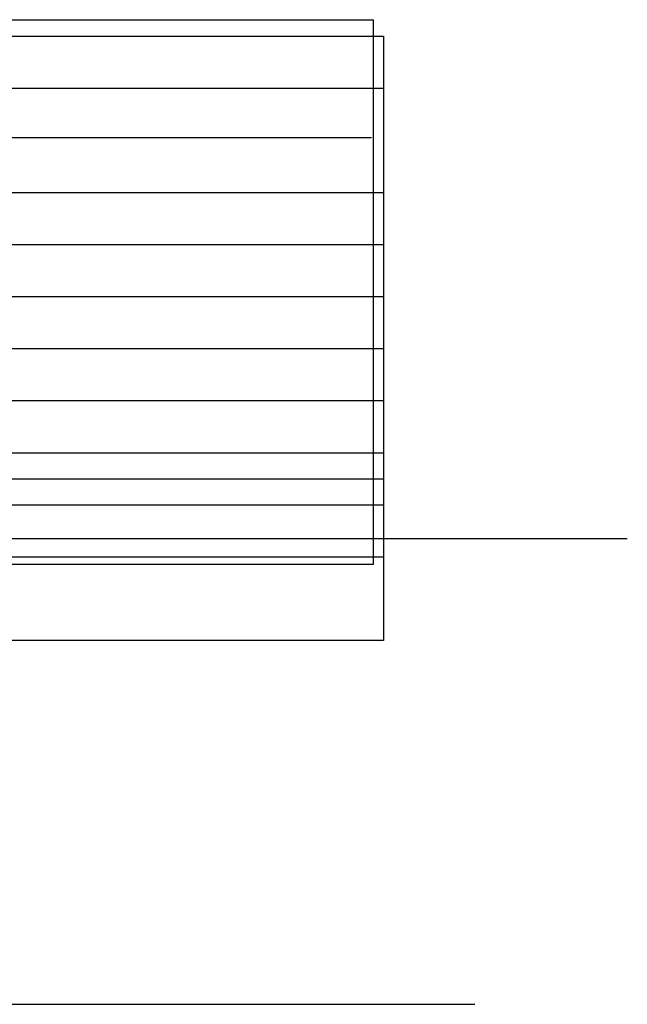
# Model space of a CAD drawing. Header units: millimetres. Extents: x 115999 to 116291, y 477119 to 477297.
# Tile 22 of 45: x 116040 to 116052, y 477236 to 477254. Entities that reach past the tile are written whole.
import ezdxf

# ---------------------------------------------------------------- set-up
doc = ezdxf.new("R2010")
doc.units = ezdxf.units.MM
doc.linetypes.add('AL-NAP_LIJN', pattern=[15.25, 12, -1.5, 0.25, -1.5])
doc.layers.add('X-XX-AL-DETAIL1-GD', color=7, linetype='Continuous', lineweight=25)
doc.layers.add('X-XX-AL-NAP-GD', color=7, linetype='AL-NAP_LIJN', lineweight=25)
doc.layers.add('X-XX-AL-HULPLIJN-GD', color=205, linetype='Continuous', lineweight=25, plot=False)

msp = doc.modelspace()

# ---------------------------------------------------------------- linework, layer by layer
at = {"layer": 'X-XX-AL-DETAIL1-GD', "flags": 128}
msp.add_lwpolyline([(116017.997, 477244.469), (116052.103, 477244.469)], dxfattribs=at)
at = {"layer": 'X-XX-AL-HULPLIJN-GD'}
for p, q in [((116017.797, 477253.118), (116047.421, 477253.118)), ((116017.797, 477251.118), (116047.421, 477251.118)), ((116017.797, 477250.118), (116047.421, 477250.118)), ((116017.797, 477249.118), (116047.421, 477249.118)), ((116017.797, 477248.118), (116047.421, 477248.118)), ((116017.797, 477247.118), (116047.421, 477247.118)), ((116017.797, 477246.118), (116047.421, 477246.118)), ((116017.797, 477245.618), (116047.421, 477245.618)), ((116017.797, 477245.118), (116047.421, 477245.118)), ((116017.797, 477245.118), (116047.421, 477245.118)), ((116017.797, 477244.118), (116047.421, 477244.118)), ((116019.552, 477235.524), (116049.177, 477235.524))]:
    msp.add_line(p, q, dxfattribs=at)
for points in [[(116017.997, 477254.434), (116047.221, 477254.434), (116047.221, 477243.969), (116017.997, 477243.969)], [(116017.797, 477254.118), (116047.421, 477254.118), (116047.421, 477242.514), (116017.797, 477242.514)]]:
    msp.add_lwpolyline(points, close=True, dxfattribs=at)
at = {"layer": 'X-XX-AL-NAP-GD'}
msp.add_line((116019.938, 477252.168), (116048.063, 477252.168), dxfattribs=at)

doc.saveas('drawing.dxf')
